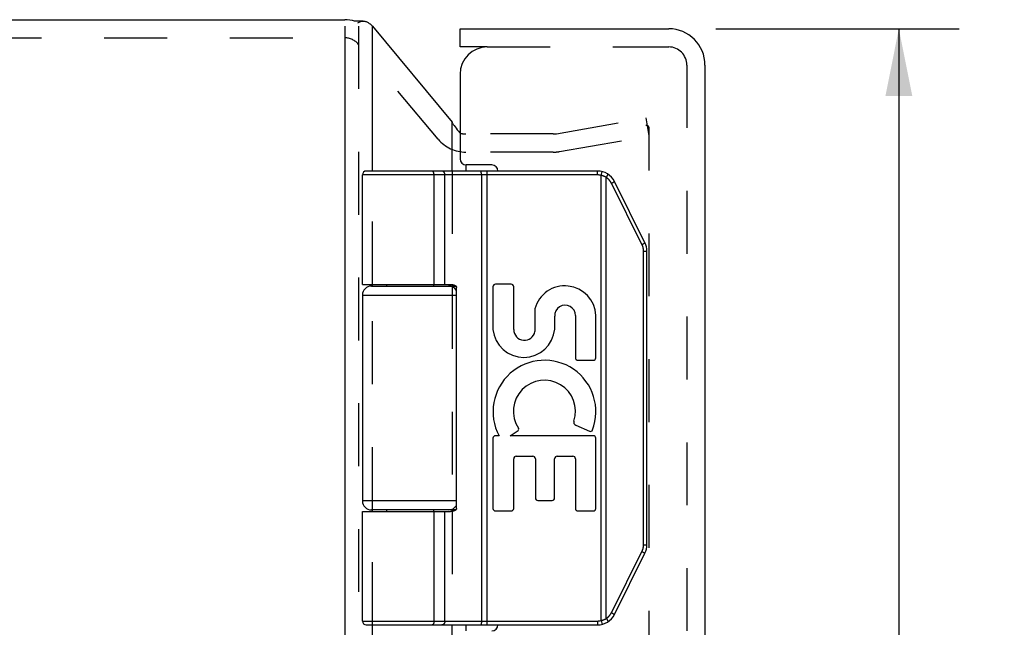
# Model space of a CAD drawing. Header units: inches. Extents: x 0 to 37.8, y 0 to 24.4.
# Tile 6 of 8: x 3.3 to 6.5, y 15.5 to 17.5. Entities that reach past the tile are written whole.
import ezdxf

# ---------------------------------------------------------------- set-up
doc = ezdxf.new("R2010")
doc.units = ezdxf.units.IN
doc.header["$LTSCALE"] = 2.077778
doc.header["$MEASUREMENT"] = 0
doc.linetypes.add('HIDDEN', pattern=[0.2, 0.1, -0.1])
doc.layers.get('0').update_dxf_attribs({"linetype": 'CONTINUOUS'})
for name, color, linetype in [('DEFAULT_2', 8, 'HIDDEN'), ('DIMENSIONS', 7, 'CONTINUOUS'), ('DOOR_ASSEMBLY', 7, 'CONTINUOUS')]:
    doc.layers.add(name, color=color, linetype=linetype)
doc.styles.get("Standard").update_dxf_attribs({"font": 'arial.ttf'})
doc.dimstyles.new('DIMSTYLE_1', dxfattribs={"dimtxt": 0.166667, "dimasz": 0.222222, "dimexe": 0.09, "dimexo": 0.07, "dimgap": 0.0375, "dimtad": 0, "dimtih": 1, "dimtoh": 1, "dimzin": 4, "dimdsep": 46, "dimtxsty": 'Standard', "dimblk": '_FILLED', "dimblk1": '_FILLED', "dimblk2": '_FILLED', "dimcen": 0.09, "dimazin": 1, "dimtfac": 1, "dimtdec": 3, "dimtofl": 0, "dimtmove": 0, "dimatfit": 3, "dimldrblk": '_FILLED', "dimfxl": 0, "dimtolj": 1, "dimtzin": 4, "dimarcsym": 0})

# ---------------------------------------------------------------- blocks, each defined once
blk = doc.blocks.new('_FILLED')
at = {"color": 0, "linetype": 'ByBlock'}
blk.add_solid([(0, 0), (-1, 0.2), (-1, -0.2)], dxfattribs=at)
blk = doc.blocks.new('*D15')
at = {"layer": 'DIMENSIONS', "color": 2, "linetype": 'Continuous'}
for p, q in [((5.5583, 17.5036), (6.3638, 17.5036)), ((6.1638, 17.5036), (6.1638, 12.8334)), ((6.1638, 7.5636), (6.1638, 12.2501)), ((5.5583, 7.5636), (6.3638, 7.5636))]:
    blk.add_line(p, q, dxfattribs=at)
at = {"layer": 'DIMENSIONS', "color": 2, "linetype": 'Continuous', "xscale": 0.2222222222, "yscale": 0.2222222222, "zscale": 0.2222222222}
for p, rotation in [((6.1638, 17.5036), 90), ((6.1638, 7.5636), 270)]:
    blk.add_blockref('_FILLED', p, dxfattribs=dict(at, rotation=rotation))
at = {"layer": 'DIMENSIONS', "color": 2, "linetype": 'Continuous', "insert": (6.1638, 12.7501), "char_height": 0.16667, "width": 0.697646, "attachment_point": 2, "line_spacing_factor": 0.9}
blk.add_mtext('9.94\\PDOOR', dxfattribs=at)

msp = doc.modelspace()

# ---------------------------------------------------------------- linework, layer by layer
at = {"color": 3, "linetype": 'Continuous'}
for p, q in [((1.4582, 17.5336), (4.3312, 17.5336)), ((4.3312, 17.5126), (4.3312, 7.6029)), ((4.4232, 17.0336), (4.4232, 17.5127)), ((4.4232, 17.5127), (4.6861, 17.1948)), ((4.6861, 17.0336), (4.6861, 17.1948)), ((4.7321, 17.0536), (4.7321, 17.0336)), ((4.4232, 16.6536), (4.4232, 16.6586)), ((4.6861, 16.6536), (4.6861, 16.6584)), ((4.4232, 15.9086), (4.4232, 15.9136)), ((4.6861, 15.9089), (4.6861, 15.9136)), ((4.4232, 9.5336), (4.4232, 15.5336)), ((4.6861, 9.5336), (4.6861, 15.5336)), ((4.7321, 15.5336), (4.7321, 15.5136))]:
    msp.add_line(p, q, dxfattribs=at)
at = {"color": 7, "linetype": 'Continuous'}
msp.add_line((4.3925, 17.5288), (4.3619, 17.5288), dxfattribs=at)
at = {"color": 3, "linetype": 'Continuous'}
for points in [[(4.3744, 17.5237), (4.3766, 17.5249), (4.3789, 17.526), (4.3814, 17.5269), (4.384, 17.5277), (4.3866, 17.5283), (4.3894, 17.5286), (4.3921, 17.5288), (4.3925, 17.5288)], [(4.3925, 17.5288), (4.3948, 17.5287), (4.3974, 17.5284), (4.4, 17.5279), (4.4023, 17.5272), (4.4045, 17.5263), (4.4066, 17.5253), (4.4084, 17.5241)], [(4.4232, 17.5127), (4.4209, 17.5146), (4.4185, 17.5165), (4.4161, 17.5184), (4.4136, 17.5203), (4.411, 17.5222), (4.4084, 17.5241)], [(4.6861, 17.1948), (4.6871, 17.1931), (4.6882, 17.1914), (4.6893, 17.1897), (4.6904, 17.188), (4.6915, 17.1862), (4.6927, 17.1845)], [(4.6927, 17.1845), (4.696, 17.1797), (4.6996, 17.1749), (4.7032, 17.1701), (4.7071, 17.1654), (4.7111, 17.1606), (4.7127, 17.1586)]]:
    msp.add_lwpolyline(points, dxfattribs=at)
for centre, radius, start, end in [((4.3312, 17.4136), 0.12, 73.6984, 90), ((4.7321, 17.216), 0.06, 250.446, 251.1888)]:
    msp.add_arc(centre, radius, start, end, dxfattribs=at)
at = {"layer": 'DEFAULT_2', "color": 8, "linetype": 'HIDDEN'}
for p, q in [((4.3772, 17.5127), (4.3772, 7.6545)), ((1.4582, 17.4736), (4.3312, 17.4736)), ((4.6402, 17.1388), (4.3772, 17.4522)), ((5.0313, 17.1569), (5.3281, 17.2092)), ((5.3385, 17.1501), (5.3281, 17.2092)), ((5.3289, 17.1844), (5.3287, 17.1844)), ((5.3385, 7.8929), (5.3385, 17.1744)), ((5.0209, 17.156), (4.7321, 17.156)), ((5.0417, 17.0978), (5.3385, 17.1501)), ((5.0209, 17.096), (4.7321, 17.096)), ((4.4232, 16.6586), (4.4232, 17.0336)), ((4.6861, 17.0336), (4.6861, 16.6584)), ((4.4232, 15.9136), (4.4232, 16.6536)), ((4.6861, 16.6536), (4.6861, 15.9136)), ((4.4232, 15.5336), (4.4232, 15.9086)), ((4.6861, 15.9089), (4.6861, 15.5336))]:
    msp.add_line(p, q, dxfattribs=at)
for points in [[(5.3287, 17.1844), (5.3279, 17.1843), (5.327, 17.1842)], [(5.3334, 17.1831), (5.3326, 17.1835), (5.3317, 17.1839), (5.3308, 17.1841), (5.3298, 17.1843), (5.3289, 17.1844)], [(5.3385, 17.1744), (5.3385, 17.1753), (5.3383, 17.1763), (5.3381, 17.1772), (5.3378, 17.1781), (5.3374, 17.179), (5.3369, 17.1799), (5.3363, 17.1806), (5.3357, 17.1814), (5.335, 17.182), (5.3343, 17.1826), (5.3334, 17.1831)]]:
    msp.add_lwpolyline(points, dxfattribs=at)
for centre, radius, start, end in [((4.3312, 17.4136), 0.06, 40, 90), ((4.7321, 17.216), 0.12, 220, 270), ((4.7321, 17.216), 0.06, 254.7667, 270), ((5.0209, 17.216), 0.06, 270, 280), ((5.0209, 17.216), 0.12, 270, 280)]:
    msp.add_arc(centre, radius, start, end, dxfattribs=at)
at = {"layer": 'DOOR_ASSEMBLY', "color": 7, "linetype": 'Continuous'}
for p, q in [((4.7127, 17.4436), (4.7127, 17.5036)), ((4.8027, 17.4436), (4.7127, 17.4436)), ((5.1671, 17.0336), (4.4027, 17.0336)), ((4.6202, 17.0336), (4.6201, 17.0336)), ((4.6203, 17.0336), (4.6202, 17.0336)), ((4.6204, 17.0336), (4.6203, 17.0336)), ((4.8025, 15.5336), (4.8025, 17.0336)), ((5.1671, 17.0206), (5.1671, 17.0336)), ((5.179, 17.0192), (5.1822, 17.0318)), ((4.3897, 16.6586), (4.3897, 17.0206)), ((5.1671, 17.0206), (4.3897, 17.0206)), ((4.6266, 16.6586), (4.6266, 17.0208)), ((4.6266, 16.6586), (4.6266, 17.0208)), ((4.6626, 16.6586), (4.6626, 17.0206)), ((4.7829, 17.0287), (4.7828, 17.029)), ((4.783, 17.0278), (4.7829, 17.0282)), ((4.783, 17.0274), (4.783, 17.0278)), ((4.783, 17.0271), (4.783, 17.0274)), ((4.7831, 17.0267), (4.783, 17.0271)), ((4.7831, 17.0263), (4.7831, 17.0267)), ((4.7831, 17.0259), (4.7831, 17.0263)), ((4.7831, 17.0255), (4.7831, 17.0259)), ((4.7832, 17.0251), (4.7831, 17.0255)), ((4.7832, 17.0247), (4.7832, 17.0251)), ((4.7832, 17.0243), (4.7832, 17.0247)), ((4.7832, 17.0239), (4.7832, 17.0243)), ((4.7832, 17.0234), (4.7832, 17.0239)), ((4.7833, 17.023), (4.7832, 17.0234)), ((4.7833, 17.0226), (4.7833, 17.023)), ((4.7833, 17.0221), (4.7833, 17.0226)), ((4.7833, 17.0217), (4.7833, 17.0221)), ((4.7833, 17.0213), (4.7833, 17.0217)), ((4.7833, 17.0208), (4.7833, 17.0213)), ((4.7833, 17.0208), (4.7833, 15.5464)), ((5.179, 15.5481), (5.179, 17.0192)), ((5.1963, 17.0123), (5.1967, 17.0129)), ((5.1963, 15.5549), (5.1963, 17.0123)), ((5.1967, 17.0129), (5.197, 17.0134)), ((5.197, 17.0134), (5.1974, 17.0139)), ((5.1974, 17.0139), (5.1977, 17.0145)), ((5.1977, 17.0145), (5.198, 17.015)), ((5.198, 17.015), (5.1984, 17.0155)), ((5.1984, 17.0155), (5.1986, 17.0159)), ((5.1986, 17.0159), (5.1988, 17.0162)), ((5.1988, 17.0162), (5.199, 17.0165)), ((5.199, 17.0165), (5.1991, 17.0169)), ((5.1991, 17.0169), (5.1993, 17.0172)), ((5.1993, 17.0172), (5.1995, 17.0175)), ((5.1995, 17.0175), (5.1997, 17.0178)), ((5.1999, 17.0183), (5.2001, 17.0186)), ((5.2001, 17.0186), (5.2003, 17.0189)), ((5.2003, 17.0189), (5.2004, 17.0192)), ((5.2004, 17.0192), (5.2006, 17.0194)), ((5.2006, 17.0194), (5.2007, 17.0197)), ((5.2007, 17.0197), (5.2008, 17.02)), ((5.2216, 16.9979), (5.2217, 16.998)), ((5.3241, 16.7968), (5.223, 16.9991)), ((5.2132, 16.9933), (5.2138, 16.9936)), ((5.3143, 16.791), (5.2132, 16.9933)), ((5.2138, 16.9936), (5.2145, 16.994)), ((5.2145, 16.994), (5.2153, 16.9943)), ((5.2153, 16.9943), (5.216, 16.9947)), ((5.216, 16.9947), (5.2167, 16.9951)), ((5.2167, 16.9951), (5.2174, 16.9955)), ((5.2174, 16.9955), (5.218, 16.9958)), ((5.218, 16.9958), (5.2185, 16.9961)), ((5.2185, 16.9961), (5.219, 16.9964)), ((5.219, 16.9964), (5.2194, 16.9966)), ((5.2194, 16.9966), (5.2198, 16.9968)), ((5.2198, 16.9968), (5.2202, 16.9971)), ((5.2202, 16.9971), (5.2205, 16.9972)), ((5.2205, 16.9972), (5.2207, 16.9974)), ((5.2207, 16.9974), (5.2209, 16.9975)), ((5.2209, 16.9975), (5.2211, 16.9976)), ((5.2211, 16.9976), (5.2214, 16.9978)), ((5.2214, 16.9978), (5.2216, 16.9979)), ((5.3143, 16.791), (5.3153, 16.7915)), ((5.3153, 16.7915), (5.316, 16.7919)), ((5.316, 16.7919), (5.3168, 16.7923)), ((5.3168, 16.7923), (5.3175, 16.7927)), ((5.3175, 16.7927), (5.3182, 16.793)), ((5.3182, 16.793), (5.3188, 16.7934)), ((5.3188, 16.7934), (5.3192, 16.7936)), ((5.3192, 16.7936), (5.3196, 16.7938)), ((5.3196, 16.7938), (5.3201, 16.7941)), ((5.3201, 16.7941), (5.3205, 16.7943)), ((5.3205, 16.7943), (5.3209, 16.7946)), ((5.3209, 16.7946), (5.3213, 16.7948)), ((5.3213, 16.7948), (5.3216, 16.795)), ((5.3216, 16.795), (5.3218, 16.7951)), ((5.3218, 16.7951), (5.3221, 16.7952)), ((5.3221, 16.7952), (5.3223, 16.7954)), ((5.3223, 16.7954), (5.3225, 16.7955)), ((5.3225, 16.7955), (5.3227, 16.7956)), ((5.3227, 16.7956), (5.3229, 16.7957)), ((5.3195, 15.7984), (5.3195, 16.7689)), ((5.3195, 16.7689), (5.3307, 16.7689)), ((5.3307, 15.7984), (5.3307, 16.7689)), ((4.4197, 16.6536), (4.6985, 16.6536)), ((4.4692, 16.6586), (4.4692, 16.6536)), ((4.6252, 16.6586), (4.6252, 16.6536)), ((4.7007, 15.9186), (4.7007, 16.6486)), ((4.8215, 16.6512), (4.8215, 16.5101)), ((4.8818, 16.6596), (4.8299, 16.6596)), ((4.8902, 16.5096), (4.8902, 16.6512)), ((4.3897, 16.6236), (4.3897, 15.9436)), ((4.3897, 16.6236), (4.7007, 16.6236)), ((4.9602, 16.5779), (4.9602, 16.5031)), ((5.0256, 16.5112), (5.0258, 16.5539)), ((5.0943, 16.5563), (5.0943, 16.4166)), ((5.1617, 16.4166), (5.1617, 16.5563)), ((5.1027, 16.4082), (5.1533, 16.4082)), ((5.0954, 16.1934), (5.1407, 16.1738)), ((4.8416, 16.1587), (4.8299, 16.1587)), ((4.8789, 16.1587), (4.9044, 16.1766)), ((5.1533, 16.1587), (4.8789, 16.1587)), ((4.8215, 16.1503), (4.8215, 15.9188)), ((5.1617, 15.9188), (5.1617, 16.1503)), ((4.8986, 16.0913), (4.9533, 16.0913)), ((5.0338, 16.0913), (5.0859, 16.0913)), ((4.8902, 15.9188), (4.8902, 16.0829)), ((4.9617, 16.0829), (4.9617, 15.9533)), ((5.0254, 15.9533), (5.0254, 16.0829)), ((5.0943, 16.0829), (5.0943, 15.9188)), ((4.7007, 15.9436), (4.3897, 15.9436)), ((4.9701, 15.9449), (5.017, 15.9449)), ((4.3897, 15.5466), (4.3897, 15.9086)), ((4.3897, 15.9086), (4.6808, 15.9086)), ((4.6985, 15.9136), (4.4197, 15.9136)), ((4.4692, 15.9136), (4.4692, 15.9086)), ((4.6252, 15.9136), (4.6252, 15.9086)), ((4.6266, 15.5466), (4.6266, 15.9086)), ((4.6266, 15.5466), (4.6266, 15.9086)), ((4.6626, 15.5466), (4.6626, 15.9086)), ((4.8299, 15.9104), (4.8818, 15.9104)), ((5.1027, 15.9104), (5.1533, 15.9104)), ((5.3195, 15.7984), (5.3307, 15.7984)), ((5.2132, 15.574), (5.3143, 15.7762)), ((5.223, 15.5682), (5.3241, 15.7704)), ((5.3143, 15.7762), (5.3153, 15.7758)), ((5.3153, 15.7758), (5.316, 15.7754)), ((5.316, 15.7754), (5.3168, 15.775)), ((5.3168, 15.775), (5.3175, 15.7746)), ((5.3175, 15.7746), (5.3182, 15.7742)), ((5.3182, 15.7742), (5.3188, 15.7739)), ((5.3188, 15.7739), (5.3193, 15.7736)), ((5.3193, 15.7736), (5.3198, 15.7733)), ((5.3198, 15.7733), (5.3202, 15.7731)), ((5.3202, 15.7731), (5.3207, 15.7728)), ((5.3207, 15.7728), (5.3211, 15.7726)), ((5.3211, 15.7726), (5.3213, 15.7724)), ((5.3213, 15.7724), (5.3216, 15.7723)), ((5.3216, 15.7723), (5.3218, 15.7721)), ((5.3218, 15.7721), (5.3221, 15.772)), ((5.3221, 15.772), (5.3223, 15.7719)), ((5.3223, 15.7719), (5.3225, 15.7717)), ((5.3225, 15.7717), (5.3227, 15.7716)), ((5.2132, 15.574), (5.2141, 15.5735)), ((5.2141, 15.5735), (5.2149, 15.5731)), ((5.2149, 15.5731), (5.2156, 15.5727)), ((5.2156, 15.5727), (5.2164, 15.5723)), ((5.2164, 15.5723), (5.217, 15.572)), ((5.217, 15.572), (5.2177, 15.5716)), ((5.2177, 15.5716), (5.2182, 15.5713)), ((5.2182, 15.5713), (5.2187, 15.5711)), ((5.2187, 15.5711), (5.2191, 15.5708)), ((5.2191, 15.5708), (5.2195, 15.5706)), ((5.2195, 15.5706), (5.22, 15.5703)), ((5.22, 15.5703), (5.2202, 15.5702)), ((5.2202, 15.5702), (5.2205, 15.57)), ((5.2205, 15.57), (5.2207, 15.5699)), ((5.2207, 15.5699), (5.2209, 15.5698)), ((5.2209, 15.5698), (5.2211, 15.5696)), ((5.2211, 15.5696), (5.2214, 15.5695)), ((5.2214, 15.5695), (5.2216, 15.5694)), ((4.3897, 15.5466), (5.1671, 15.5466)), ((4.4027, 15.5336), (5.1671, 15.5336)), ((4.6202, 15.5336), (4.6201, 15.5336)), ((4.6203, 15.5336), (4.6202, 15.5336)), ((4.6204, 15.5336), (4.6203, 15.5336)), ((4.6205, 15.5337), (4.6204, 15.5336)), ((4.783, 15.5396), (4.7829, 15.5393)), ((4.7829, 15.5393), (4.7829, 15.5389)), ((4.7829, 15.5389), (4.7829, 15.5386)), ((4.7831, 15.5408), (4.783, 15.5404)), ((4.783, 15.5404), (4.783, 15.54)), ((4.783, 15.54), (4.783, 15.5396)), ((4.7832, 15.542), (4.7831, 15.5416)), ((4.7831, 15.5416), (4.7831, 15.5412)), ((4.7831, 15.5412), (4.7831, 15.5408)), ((4.7833, 15.5443), (4.7832, 15.5438)), ((4.7832, 15.5438), (4.7832, 15.5434)), ((4.7832, 15.5434), (4.7832, 15.543)), ((4.7832, 15.5424), (4.7832, 15.542)), ((4.7833, 15.5464), (4.7833, 15.546)), ((4.7833, 15.546), (4.7833, 15.5455)), ((4.7833, 15.5455), (4.7833, 15.5451)), ((4.7833, 15.5451), (4.7833, 15.5447)), ((4.7833, 15.5447), (4.7833, 15.5443)), ((5.1671, 15.5466), (5.1671, 15.5336)), ((5.179, 15.5481), (5.1822, 15.5355)), ((5.1963, 15.5549), (5.1967, 15.5544)), ((5.1967, 15.5544), (5.197, 15.5539)), ((5.197, 15.5539), (5.1974, 15.5533)), ((5.1974, 15.5533), (5.1977, 15.5528)), ((5.1977, 15.5528), (5.198, 15.5523)), ((5.198, 15.5523), (5.1984, 15.5517)), ((5.1984, 15.5517), (5.1986, 15.5514)), ((5.1986, 15.5514), (5.1988, 15.5511)), ((5.1988, 15.5511), (5.199, 15.5507)), ((5.199, 15.5507), (5.1991, 15.5504)), ((5.1991, 15.5504), (5.1993, 15.5501)), ((5.1993, 15.5501), (5.1995, 15.5497)), ((5.1995, 15.5497), (5.1997, 15.5494)), ((5.1999, 15.549), (5.2001, 15.5487)), ((5.2001, 15.5487), (5.2003, 15.5484)), ((5.2003, 15.5484), (5.2004, 15.5481)), ((5.2004, 15.5481), (5.2006, 15.5478)), ((5.2006, 15.5478), (5.2007, 15.5476))]:
    msp.add_line(p, q, dxfattribs=at)
at = {"layer": 'DOOR_ASSEMBLY', "color": 3, "linetype": 'Continuous'}
for p, q in [((4.7127, 17.5036), (5.4027, 17.5036)), ((5.5227, 17.3836), (5.5227, 7.6836)), ((4.7127, 17.3536), (4.7127, 17.0736)), ((4.8177, 17.0536), (4.7327, 17.0536))]:
    msp.add_line(p, q, dxfattribs=at)
at = {"layer": 'DOOR_ASSEMBLY', "color": 8, "linetype": 'HIDDEN'}
for p, q in [((4.8027, 17.4436), (5.4027, 17.4436)), ((5.4627, 17.3836), (5.4627, 7.6836))]:
    msp.add_line(p, q, dxfattribs=at)
at = {"layer": 'DOOR_ASSEMBLY', "color": 7, "linetype": 'Continuous'}
for points in [[(4.6266, 17.0208), (4.6266, 17.0211), (4.6266, 17.0213), (4.6266, 17.0215), (4.6266, 17.0217), (4.6266, 17.0219), (4.6266, 17.0221), (4.6266, 17.0224), (4.6266, 17.0226), (4.6266, 17.0228), (4.6265, 17.023), (4.6265, 17.0232), (4.6265, 17.0234), (4.6265, 17.0236), (4.6264, 17.0239), (4.6264, 17.0241), (4.6264, 17.0243), (4.6264, 17.0245), (4.6263, 17.0247), (4.6263, 17.0249), (4.6262, 17.0251), (4.6262, 17.0253), (4.6262, 17.0255), (4.6261, 17.0257), (4.6261, 17.0259), (4.626, 17.0261), (4.626, 17.0263), (4.6259, 17.0265), (4.6259, 17.0267), (4.6258, 17.0269), (4.6258, 17.0271), (4.6257, 17.0273), (4.6257, 17.0274), (4.6256, 17.0276), (4.6256, 17.0278), (4.6255, 17.028), (4.6254, 17.0282), (4.6254, 17.0283), (4.6253, 17.0285), (4.6252, 17.0287), (4.6252, 17.0289), (4.6251, 17.029), (4.625, 17.0292), (4.625, 17.0293), (4.6249, 17.0295), (4.6248, 17.0297), (4.6247, 17.0298), (4.6246, 17.03), (4.6246, 17.0301), (4.6245, 17.0303), (4.6244, 17.0304), (4.6243, 17.0306), (4.6242, 17.0307), (4.6242, 17.0308), (4.6241, 17.031), (4.624, 17.0311), (4.6239, 17.0312), (4.6238, 17.0313), (4.6237, 17.0315), (4.6236, 17.0316), (4.6235, 17.0317), (4.6234, 17.0318), (4.6233, 17.0319), (4.6232, 17.032), (4.6231, 17.0321), (4.623, 17.0322), (4.623, 17.0323), (4.6229, 17.0324), (4.6228, 17.0325), (4.6227, 17.0326), (4.6226, 17.0327), (4.6224, 17.0328), (4.6223, 17.0328), (4.6222, 17.0329), (4.6221, 17.033), (4.622, 17.033), (4.6219, 17.0331), (4.6218, 17.0332), (4.6217, 17.0332), (4.6216, 17.0333), (4.6215, 17.0333), (4.6214, 17.0334), (4.6213, 17.0334), (4.6212, 17.0334), (4.6211, 17.0335), (4.621, 17.0335), (4.6209, 17.0335), (4.6208, 17.0336), (4.6206, 17.0336), (4.6205, 17.0336), (4.6204, 17.0336)], [(4.6266, 17.0208), (4.6266, 17.0211), (4.6266, 17.0213), (4.6266, 17.0215), (4.6266, 17.0217), (4.6266, 17.0219), (4.6266, 17.0221), (4.6266, 17.0224), (4.6265, 17.0226), (4.6265, 17.0228), (4.6265, 17.023), (4.6265, 17.0232), (4.6265, 17.0234), (4.6264, 17.0236), (4.6264, 17.0239), (4.6264, 17.0241), (4.6264, 17.0243), (4.6263, 17.0245), (4.6263, 17.0247), (4.6263, 17.0249), (4.6262, 17.0251), (4.6262, 17.0253), (4.6261, 17.0255), (4.6261, 17.0257), (4.6261, 17.0259), (4.626, 17.0261), (4.626, 17.0263), (4.6259, 17.0265), (4.6259, 17.0267), (4.6258, 17.0269), (4.6258, 17.0271), (4.6257, 17.0273), (4.6256, 17.0274), (4.6256, 17.0276), (4.6255, 17.0278), (4.6255, 17.028), (4.6254, 17.0282), (4.6253, 17.0283), (4.6253, 17.0285), (4.6252, 17.0287), (4.6251, 17.0289), (4.6251, 17.029), (4.625, 17.0292), (4.6249, 17.0293), (4.6248, 17.0295), (4.6248, 17.0297), (4.6247, 17.0298), (4.6246, 17.03), (4.6245, 17.0301), (4.6245, 17.0303), (4.6244, 17.0304), (4.6243, 17.0306), (4.6242, 17.0307), (4.6241, 17.0308), (4.624, 17.031), (4.6239, 17.0311), (4.6239, 17.0312), (4.6238, 17.0313), (4.6237, 17.0315), (4.6236, 17.0316), (4.6235, 17.0317), (4.6234, 17.0318), (4.6233, 17.0319), (4.6232, 17.032), (4.6231, 17.0321), (4.623, 17.0322), (4.6229, 17.0323), (4.6228, 17.0324), (4.6227, 17.0325), (4.6226, 17.0326), (4.6225, 17.0327), (4.6224, 17.0328), (4.6223, 17.0328), (4.6222, 17.0329), (4.6221, 17.033), (4.622, 17.033), (4.6219, 17.0331), (4.6218, 17.0332), (4.6217, 17.0332), (4.6216, 17.0333), (4.6215, 17.0333), (4.6214, 17.0334), (4.6213, 17.0334), (4.6212, 17.0334), (4.621, 17.0335), (4.6209, 17.0335), (4.6208, 17.0335), (4.6207, 17.0336), (4.6206, 17.0336), (4.6205, 17.0336)], [(4.6626, 17.0206), (4.6626, 17.0208), (4.6626, 17.0211), (4.6626, 17.0213), (4.6626, 17.0215), (4.6626, 17.0217), (4.6626, 17.0219), (4.6625, 17.0221), (4.6625, 17.0224), (4.6625, 17.0226), (4.6625, 17.0228), (4.6624, 17.023), (4.6624, 17.0232), (4.6624, 17.0234), (4.6623, 17.0236), (4.6623, 17.0239), (4.6623, 17.0241), (4.6622, 17.0243), (4.6622, 17.0245), (4.6621, 17.0247), (4.6621, 17.0249), (4.662, 17.0251), (4.662, 17.0253), (4.6619, 17.0255), (4.6618, 17.0257), (4.6618, 17.0259), (4.6617, 17.0261), (4.6616, 17.0263), (4.6616, 17.0265), (4.6615, 17.0267), (4.6614, 17.0269), (4.6613, 17.0271), (4.6612, 17.0273), (4.6611, 17.0274), (4.6611, 17.0276), (4.661, 17.0278), (4.6609, 17.028), (4.6608, 17.0282), (4.6607, 17.0283), (4.6606, 17.0285), (4.6605, 17.0287), (4.6604, 17.0289), (4.6603, 17.029), (4.6602, 17.0292), (4.6601, 17.0293), (4.66, 17.0295), (4.6598, 17.0297), (4.6597, 17.0298), (4.6596, 17.03), (4.6595, 17.0301), (4.6594, 17.0303), (4.6592, 17.0304), (4.6591, 17.0306), (4.659, 17.0307), (4.6589, 17.0308), (4.6587, 17.031), (4.6586, 17.0311), (4.6585, 17.0312), (4.6583, 17.0313), (4.6582, 17.0315), (4.6581, 17.0316), (4.6579, 17.0317), (4.6578, 17.0318), (4.6576, 17.0319), (4.6575, 17.032), (4.6574, 17.0321), (4.6572, 17.0322), (4.6571, 17.0323), (4.6569, 17.0324), (4.6568, 17.0325), (4.6566, 17.0326), (4.6565, 17.0327), (4.6563, 17.0328), (4.6561, 17.0328), (4.656, 17.0329), (4.6558, 17.033), (4.6557, 17.033), (4.6555, 17.0331), (4.6554, 17.0332), (4.6552, 17.0332), (4.655, 17.0333), (4.6549, 17.0333), (4.6547, 17.0334), (4.6546, 17.0334), (4.6544, 17.0334), (4.6542, 17.0335), (4.6541, 17.0335), (4.6539, 17.0335), (4.6538, 17.0336), (4.6536, 17.0336), (4.6534, 17.0336), (4.6533, 17.0336), (4.6531, 17.0336), (4.6529, 17.0336), (4.6528, 17.0336)], [(4.7828, 17.029), (4.7828, 17.0292), (4.7828, 17.0293), (4.7827, 17.0295), (4.7827, 17.0297), (4.7827, 17.0298), (4.7827, 17.03), (4.7827, 17.0301), (4.7826, 17.0303), (4.7826, 17.0304), (4.7826, 17.0306), (4.7826, 17.0307), (4.7825, 17.0308), (4.7825, 17.031), (4.7825, 17.0311), (4.7824, 17.0312), (4.7824, 17.0313), (4.7824, 17.0315), (4.7824, 17.0316), (4.7823, 17.0317), (4.7823, 17.0318), (4.7823, 17.0319), (4.7822, 17.032), (4.7822, 17.0321), (4.7822, 17.0322), (4.7822, 17.0323), (4.7821, 17.0324), (4.7821, 17.0325), (4.7821, 17.0326), (4.782, 17.0327), (4.782, 17.0328), (4.782, 17.0328), (4.7819, 17.0329), (4.7819, 17.033), (4.7819, 17.033), (4.7818, 17.0331), (4.7818, 17.0332), (4.7818, 17.0332), (4.7818, 17.0333), (4.7817, 17.0333), (4.7817, 17.0334), (4.7817, 17.0334), (4.7816, 17.0334), (4.7816, 17.0335), (4.7816, 17.0335), (4.7815, 17.0335), (4.7815, 17.0336), (4.7815, 17.0336), (4.7814, 17.0336), (4.7814, 17.0336), (4.7814, 17.0336), (4.7813, 17.0336), (4.7813, 17.0336)], [(4.7829, 17.0282), (4.7829, 17.0283), (4.7829, 17.0287)], [(5.1963, 17.0123), (5.1958, 17.0126), (5.1953, 17.0129), (5.1948, 17.0132), (5.1943, 17.0135), (5.1938, 17.0138), (5.1933, 17.014), (5.1928, 17.0143), (5.1922, 17.0146), (5.1917, 17.0148), (5.1912, 17.0151), (5.1907, 17.0153), (5.1901, 17.0155), (5.1896, 17.0158), (5.189, 17.016), (5.1885, 17.0162), (5.188, 17.0164), (5.1874, 17.0167), (5.1869, 17.0169), (5.1863, 17.0171), (5.1858, 17.0173), (5.1852, 17.0174), (5.1847, 17.0176), (5.1841, 17.0178), (5.1835, 17.018), (5.183, 17.0181), (5.1824, 17.0183), (5.1819, 17.0185), (5.1813, 17.0186), (5.1807, 17.0188), (5.1802, 17.0189), (5.1796, 17.019), (5.179, 17.0192)], [(5.2132, 16.9933), (5.2129, 16.9937), (5.2127, 16.9942), (5.2124, 16.9947), (5.2122, 16.9952), (5.2119, 16.9956), (5.2117, 16.9961), (5.2114, 16.9965), (5.2111, 16.997), (5.2108, 16.9975), (5.2105, 16.9979), (5.2102, 16.9984), (5.2099, 16.9988), (5.2096, 16.9992), (5.2093, 16.9997), (5.209, 17.0001), (5.2087, 17.0006), (5.2084, 17.001), (5.2081, 17.0014), (5.2077, 17.0018), (5.2074, 17.0022), (5.2071, 17.0027), (5.2067, 17.0031), (5.2064, 17.0035), (5.206, 17.0039), (5.2057, 17.0043), (5.2053, 17.0047), (5.2049, 17.0051), (5.2046, 17.0055), (5.2042, 17.0058), (5.2038, 17.0062), (5.2034, 17.0066), (5.203, 17.007), (5.2027, 17.0073), (5.2023, 17.0077), (5.2019, 17.0081), (5.2015, 17.0084), (5.2011, 17.0088), (5.2006, 17.0091), (5.2002, 17.0095), (5.1998, 17.0098), (5.1994, 17.0101), (5.199, 17.0105), (5.1985, 17.0108), (5.1981, 17.0111), (5.1977, 17.0114), (5.1972, 17.0117), (5.1968, 17.012), (5.1963, 17.0123)], [(5.1997, 17.0178), (5.1998, 17.018), (5.1999, 17.0183)], [(5.2008, 17.02), (5.2009, 17.0201), (5.2009, 17.0202), (5.201, 17.0203), (5.2011, 17.0205), (5.2011, 17.0206), (5.2012, 17.0207), (5.2012, 17.0208), (5.2013, 17.0209), (5.2013, 17.021), (5.2014, 17.0211), (5.2014, 17.0212), (5.2014, 17.0213), (5.2015, 17.0214), (5.2015, 17.0215), (5.2016, 17.0216), (5.2016, 17.0217), (5.2016, 17.0218), (5.2016, 17.0219), (5.2017, 17.022), (5.2017, 17.0221), (5.2017, 17.0221), (5.2017, 17.0222), (5.2018, 17.0223), (5.2018, 17.0224), (5.2018, 17.0224), (5.2018, 17.0225), (5.2018, 17.0225), (5.2018, 17.0226), (5.2018, 17.0227), (5.2019, 17.0227), (5.2019, 17.0228), (5.2019, 17.0228), (5.2019, 17.0229), (5.2019, 17.0229), (5.2019, 17.0229), (5.2019, 17.023), (5.2018, 17.023), (5.2018, 17.023), (5.2018, 17.0231), (5.2018, 17.0231), (5.2018, 17.0231), (5.2018, 17.0231), (5.2018, 17.0231)], [(5.2217, 16.998), (5.2218, 16.9981), (5.2219, 16.9981), (5.222, 16.9982), (5.2221, 16.9982), (5.2221, 16.9983), (5.2222, 16.9983), (5.2223, 16.9984), (5.2224, 16.9984), (5.2224, 16.9985), (5.2225, 16.9985), (5.2225, 16.9986), (5.2226, 16.9986), (5.2226, 16.9986), (5.2227, 16.9987), (5.2227, 16.9987), (5.2228, 16.9987), (5.2228, 16.9988), (5.2228, 16.9988), (5.2229, 16.9988), (5.2229, 16.9989), (5.2229, 16.9989), (5.223, 16.9989), (5.223, 16.999), (5.223, 16.999), (5.223, 16.999), (5.223, 16.999), (5.223, 16.999), (5.223, 16.999), (5.223, 16.9991), (5.223, 16.9991)], [(5.3195, 16.7689), (5.3195, 16.7694), (5.3195, 16.77), (5.3195, 16.7705), (5.3195, 16.7711), (5.3195, 16.7716), (5.3194, 16.7721), (5.3194, 16.7727), (5.3193, 16.7732), (5.3193, 16.7738), (5.3192, 16.7743), (5.3192, 16.7749), (5.3191, 16.7754), (5.319, 16.7759), (5.3189, 16.7765), (5.3189, 16.777), (5.3188, 16.7776), (5.3187, 16.7781), (5.3186, 16.7786), (5.3185, 16.7792), (5.3183, 16.7797), (5.3182, 16.7802), (5.3181, 16.7808), (5.3179, 16.7813), (5.3178, 16.7818), (5.3177, 16.7824), (5.3175, 16.7829), (5.3174, 16.7834), (5.3172, 16.7839), (5.317, 16.7844), (5.3168, 16.785), (5.3167, 16.7855), (5.3165, 16.786), (5.3163, 16.7865), (5.3161, 16.787), (5.3159, 16.7875), (5.3157, 16.788), (5.3155, 16.7885), (5.3152, 16.789), (5.315, 16.7895), (5.3148, 16.79), (5.3146, 16.7905), (5.3143, 16.791)], [(5.3229, 16.7957), (5.3229, 16.7958), (5.323, 16.7959), (5.3231, 16.7959), (5.3232, 16.796), (5.3233, 16.796), (5.3233, 16.7961), (5.3234, 16.7961), (5.3235, 16.7962), (5.3235, 16.7962), (5.3236, 16.7963), (5.3237, 16.7963), (5.3237, 16.7963), (5.3238, 16.7964), (5.3238, 16.7964), (5.3239, 16.7965), (5.3239, 16.7965), (5.3239, 16.7965), (5.324, 16.7966), (5.324, 16.7966), (5.324, 16.7966), (5.3241, 16.7966), (5.3241, 16.7967), (5.3241, 16.7967), (5.3241, 16.7967), (5.3241, 16.7967), (5.3241, 16.7968), (5.3241, 16.7968), (5.3241, 16.7968), (5.3241, 16.7968), (5.3241, 16.7968)], [(4.3897, 16.6586), (4.6808, 16.6586), (4.6814, 16.6586), (4.6821, 16.6586), (4.6828, 16.6586), (4.6834, 16.6586), (4.6841, 16.6585), (4.6847, 16.6585), (4.6853, 16.6584), (4.6859, 16.6584), (4.6864, 16.6583), (4.6869, 16.6583), (4.6874, 16.6582), (4.6879, 16.6581), (4.6884, 16.6581), (4.6889, 16.658), (4.6893, 16.6579), (4.6897, 16.6578), (4.6901, 16.6577), (4.6905, 16.6576), (4.6909, 16.6575), (4.6913, 16.6574), (4.6916, 16.6573), (4.692, 16.6572), (4.6923, 16.6571), (4.6926, 16.657), (4.693, 16.6569), (4.6933, 16.6568), (4.6935, 16.6567), (4.6938, 16.6566), (4.6941, 16.6565), (4.6944, 16.6564), (4.6946, 16.6562), (4.6949, 16.6561), (4.6951, 16.656), (4.6953, 16.6559), (4.6956, 16.6558), (4.6958, 16.6556), (4.696, 16.6555), (4.6962, 16.6554), (4.6964, 16.6553), (4.6966, 16.6552), (4.6968, 16.655), (4.6969, 16.6549), (4.6971, 16.6548), (4.6973, 16.6547), (4.6974, 16.6545), (4.6976, 16.6544), (4.6977, 16.6543), (4.6979, 16.6542), (4.698, 16.6541), (4.6981, 16.6539), (4.6983, 16.6538), (4.6984, 16.6537), (4.6985, 16.6536), (4.6986, 16.6534), (4.6987, 16.6533), (4.6988, 16.6532), (4.6989, 16.6531), (4.699, 16.653), (4.6991, 16.6528), (4.6992, 16.6527), (4.6993, 16.6526), (4.6994, 16.6525), (4.6995, 16.6524), (4.6996, 16.6523), (4.6996, 16.6521), (4.6997, 16.652), (4.6998, 16.6519), (4.6998, 16.6518), (4.6999, 16.6517), (4.7, 16.6516), (4.7, 16.6515), (4.7001, 16.6513), (4.7001, 16.6512), (4.7002, 16.6511), (4.7002, 16.651), (4.7003, 16.6509), (4.7003, 16.6508), (4.7003, 16.6507), (4.7004, 16.6506), (4.7004, 16.6505), (4.7004, 16.6503), (4.7005, 16.6502), (4.7005, 16.6501), (4.7005, 16.65), (4.7005, 16.6499), (4.7006, 16.6498), (4.7006, 16.6497), (4.7006, 16.6496), (4.7006, 16.6495), (4.7006, 16.6494), (4.7006, 16.6493), (4.7007, 16.6492), (4.7007, 16.6491), (4.7007, 16.6489), (4.7007, 16.6488), (4.7007, 16.6487), (4.7007, 16.6486)], [(4.7007, 15.9186), (4.7007, 15.9185), (4.7007, 15.9184), (4.7007, 15.9183), (4.7007, 15.9182), (4.7007, 15.9181), (4.7006, 15.918), (4.7006, 15.9179), (4.7006, 15.9178), (4.7006, 15.9177), (4.7006, 15.9176), (4.7006, 15.9175), (4.7005, 15.9173), (4.7005, 15.9172), (4.7005, 15.9171), (4.7005, 15.917), (4.7004, 15.9169), (4.7004, 15.9168), (4.7004, 15.9167), (4.7003, 15.9166), (4.7003, 15.9165), (4.7003, 15.9164), (4.7002, 15.9162), (4.7002, 15.9161), (4.7001, 15.916), (4.7001, 15.9159), (4.7, 15.9158), (4.7, 15.9157), (4.6999, 15.9156), (4.6998, 15.9155), (4.6998, 15.9153), (4.6997, 15.9152), (4.6996, 15.9151), (4.6996, 15.915), (4.6995, 15.9149), (4.6994, 15.9148), (4.6993, 15.9146), (4.6992, 15.9145), (4.6991, 15.9144), (4.699, 15.9143), (4.6989, 15.9142), (4.6988, 15.914), (4.6987, 15.9139), (4.6986, 15.9138), (4.6985, 15.9137), (4.6984, 15.9136), (4.6983, 15.9134), (4.6981, 15.9133), (4.698, 15.9132), (4.6979, 15.9131), (4.6977, 15.913), (4.6976, 15.9128), (4.6974, 15.9127), (4.6973, 15.9126), (4.6971, 15.9125), (4.6969, 15.9123), (4.6968, 15.9122), (4.6966, 15.9121), (4.6964, 15.912), (4.6962, 15.9119), (4.696, 15.9117), (4.6958, 15.9116), (4.6956, 15.9115), (4.6953, 15.9114), (4.6951, 15.9112), (4.6949, 15.9111), (4.6946, 15.911), (4.6944, 15.9109), (4.6941, 15.9108), (4.6938, 15.9107), (4.6935, 15.9106), (4.6933, 15.9104), (4.693, 15.9103), (4.6926, 15.9102), (4.6923, 15.9101), (4.692, 15.91), (4.6916, 15.9099), (4.6913, 15.9098), (4.6909, 15.9097), (4.6905, 15.9096), (4.6901, 15.9095), (4.6897, 15.9094), (4.6893, 15.9094), (4.6889, 15.9093), (4.6884, 15.9092), (4.6879, 15.9091), (4.6874, 15.9091), (4.6869, 15.909), (4.6864, 15.9089), (4.6859, 15.9089), (4.6853, 15.9088), (4.6847, 15.9088), (4.6841, 15.9087), (4.6834, 15.9087), (4.6828, 15.9087), (4.6821, 15.9087), (4.6814, 15.9086), (4.6808, 15.9086)], [(5.3143, 15.7762), (5.3146, 15.7767), (5.3148, 15.7772), (5.315, 15.7777), (5.3152, 15.7782), (5.3155, 15.7787), (5.3157, 15.7792), (5.3159, 15.7797), (5.3161, 15.7802), (5.3163, 15.7807), (5.3165, 15.7813), (5.3167, 15.7818), (5.3168, 15.7823), (5.317, 15.7828), (5.3172, 15.7833), (5.3174, 15.7838), (5.3175, 15.7844), (5.3177, 15.7849), (5.3178, 15.7854), (5.3179, 15.786), (5.3181, 15.7865), (5.3182, 15.787), (5.3183, 15.7875), (5.3185, 15.7881), (5.3186, 15.7886), (5.3187, 15.7891), (5.3188, 15.7897), (5.3189, 15.7902), (5.3189, 15.7908), (5.319, 15.7913), (5.3191, 15.7918), (5.3192, 15.7924), (5.3192, 15.7929), (5.3193, 15.7935), (5.3193, 15.794), (5.3194, 15.7946), (5.3194, 15.7951), (5.3195, 15.7957), (5.3195, 15.7962), (5.3195, 15.7967), (5.3195, 15.7973), (5.3195, 15.7978), (5.3195, 15.7984)], [(5.3227, 15.7716), (5.3229, 15.7715), (5.3229, 15.7714), (5.323, 15.7714), (5.3231, 15.7713), (5.3232, 15.7713), (5.3233, 15.7712), (5.3233, 15.7712), (5.3234, 15.7711), (5.3235, 15.7711), (5.3235, 15.771), (5.3236, 15.771), (5.3237, 15.771), (5.3237, 15.7709), (5.3238, 15.7709), (5.3238, 15.7708), (5.3239, 15.7708), (5.3239, 15.7708), (5.3239, 15.7707), (5.324, 15.7707), (5.324, 15.7707), (5.324, 15.7706), (5.3241, 15.7706), (5.3241, 15.7706), (5.3241, 15.7706), (5.3241, 15.7705), (5.3241, 15.7705), (5.3241, 15.7705), (5.3241, 15.7705), (5.3241, 15.7705), (5.3241, 15.7704), (5.3241, 15.7704)], [(5.1963, 15.5549), (5.1968, 15.5552), (5.1972, 15.5555), (5.1977, 15.5558), (5.1981, 15.5562), (5.1985, 15.5565), (5.199, 15.5568), (5.1994, 15.5571), (5.1998, 15.5575), (5.2002, 15.5578), (5.2006, 15.5581), (5.2011, 15.5585), (5.2015, 15.5588), (5.2019, 15.5592), (5.2023, 15.5596), (5.2027, 15.5599), (5.203, 15.5603), (5.2034, 15.5607), (5.2038, 15.561), (5.2042, 15.5614), (5.2046, 15.5618), (5.2049, 15.5622), (5.2053, 15.5626), (5.2057, 15.563), (5.206, 15.5634), (5.2064, 15.5638), (5.2067, 15.5642), (5.2071, 15.5646), (5.2074, 15.565), (5.2077, 15.5654), (5.2081, 15.5658), (5.2084, 15.5663), (5.2087, 15.5667), (5.209, 15.5671), (5.2093, 15.5676), (5.2096, 15.568), (5.2099, 15.5684), (5.2102, 15.5689), (5.2105, 15.5693), (5.2108, 15.5698), (5.2111, 15.5702), (5.2114, 15.5707), (5.2117, 15.5712), (5.2119, 15.5716), (5.2122, 15.5721), (5.2124, 15.5726), (5.2127, 15.573), (5.2129, 15.5735), (5.2132, 15.574)], [(5.2216, 15.5694), (5.2217, 15.5693), (5.2218, 15.5692), (5.2219, 15.5691), (5.222, 15.5691), (5.2221, 15.569), (5.2221, 15.569), (5.2222, 15.5689), (5.2223, 15.5689), (5.2224, 15.5688), (5.2224, 15.5688), (5.2225, 15.5687), (5.2225, 15.5687), (5.2226, 15.5687), (5.2226, 15.5686), (5.2227, 15.5686), (5.2227, 15.5685), (5.2228, 15.5685), (5.2228, 15.5685), (5.2228, 15.5684), (5.2229, 15.5684), (5.2229, 15.5684), (5.2229, 15.5684), (5.223, 15.5683), (5.223, 15.5683), (5.223, 15.5683), (5.223, 15.5683), (5.223, 15.5682), (5.223, 15.5682), (5.223, 15.5682), (5.223, 15.5682), (5.223, 15.5682)], [(4.6266, 15.5466), (4.6266, 15.5464), (4.6266, 15.5462), (4.6266, 15.546), (4.6266, 15.5458), (4.6266, 15.5455), (4.6266, 15.5453), (4.6266, 15.5451), (4.6266, 15.5449), (4.6265, 15.5447), (4.6265, 15.5445), (4.6265, 15.5443), (4.6265, 15.544), (4.6265, 15.5438), (4.6264, 15.5436), (4.6264, 15.5434), (4.6264, 15.5432), (4.6264, 15.543), (4.6263, 15.5428), (4.6263, 15.5426), (4.6263, 15.5424), (4.6262, 15.5422), (4.6262, 15.542), (4.6261, 15.5418), (4.6261, 15.5416), (4.6261, 15.5414), (4.626, 15.5412), (4.626, 15.541), (4.6259, 15.5408), (4.6259, 15.5406), (4.6258, 15.5404), (4.6258, 15.5402), (4.6257, 15.54), (4.6256, 15.5398), (4.6256, 15.5396), (4.6255, 15.5394), (4.6255, 15.5393), (4.6254, 15.5391), (4.6253, 15.5389), (4.6253, 15.5387), (4.6252, 15.5386), (4.6251, 15.5384), (4.6251, 15.5382), (4.625, 15.5381), (4.6249, 15.5379), (4.6248, 15.5377), (4.6248, 15.5376), (4.6247, 15.5374), (4.6246, 15.5373), (4.6245, 15.5371), (4.6245, 15.537), (4.6244, 15.5368), (4.6243, 15.5367), (4.6242, 15.5366), (4.6241, 15.5364), (4.624, 15.5363), (4.6239, 15.5362), (4.6239, 15.536), (4.6238, 15.5359), (4.6237, 15.5358), (4.6236, 15.5357), (4.6235, 15.5356), (4.6234, 15.5354), (4.6233, 15.5353), (4.6232, 15.5352), (4.6231, 15.5351), (4.623, 15.535), (4.6229, 15.5349), (4.6228, 15.5348), (4.6227, 15.5347), (4.6226, 15.5347), (4.6225, 15.5346), (4.6224, 15.5345), (4.6223, 15.5344), (4.6222, 15.5343), (4.6221, 15.5343), (4.622, 15.5342), (4.6219, 15.5341), (4.6218, 15.5341), (4.6217, 15.534), (4.6216, 15.534), (4.6215, 15.5339), (4.6214, 15.5339), (4.6213, 15.5338), (4.6212, 15.5338), (4.621, 15.5338), (4.6209, 15.5337), (4.6208, 15.5337), (4.6207, 15.5337), (4.6206, 15.5337), (4.6205, 15.5337)], [(4.6266, 15.5466), (4.6266, 15.5464), (4.6266, 15.5462), (4.6266, 15.546), (4.6266, 15.5458), (4.6266, 15.5455), (4.6266, 15.5453), (4.6266, 15.5451), (4.6266, 15.5449), (4.6266, 15.5447), (4.6266, 15.5445), (4.6265, 15.5443), (4.6265, 15.544), (4.6265, 15.5438), (4.6265, 15.5436), (4.6264, 15.5434), (4.6264, 15.5432), (4.6264, 15.543), (4.6264, 15.5428), (4.6263, 15.5426), (4.6263, 15.5424), (4.6262, 15.5422), (4.6262, 15.542), (4.6262, 15.5418), (4.6261, 15.5416), (4.6261, 15.5414), (4.626, 15.5412), (4.626, 15.541), (4.6259, 15.5408), (4.6259, 15.5406), (4.6258, 15.5404), (4.6258, 15.5402), (4.6257, 15.54), (4.6257, 15.5398), (4.6256, 15.5396), (4.6256, 15.5394), (4.6255, 15.5393), (4.6254, 15.5391), (4.6254, 15.5389), (4.6253, 15.5387), (4.6252, 15.5386), (4.6252, 15.5384), (4.6251, 15.5382), (4.625, 15.5381), (4.625, 15.5379), (4.6249, 15.5377), (4.6248, 15.5376), (4.6247, 15.5374), (4.6246, 15.5373), (4.6246, 15.5371), (4.6245, 15.537), (4.6244, 15.5368), (4.6243, 15.5367), (4.6242, 15.5366), (4.6242, 15.5364), (4.6241, 15.5363), (4.624, 15.5362), (4.6239, 15.536), (4.6238, 15.5359), (4.6237, 15.5358), (4.6236, 15.5357), (4.6235, 15.5356), (4.6234, 15.5354), (4.6233, 15.5353), (4.6232, 15.5352), (4.6231, 15.5351), (4.623, 15.535), (4.623, 15.5349), (4.6229, 15.5348), (4.6228, 15.5347), (4.6227, 15.5347), (4.6226, 15.5346), (4.6224, 15.5345), (4.6223, 15.5344), (4.6222, 15.5343), (4.6221, 15.5343), (4.622, 15.5342), (4.6219, 15.5341), (4.6218, 15.5341), (4.6217, 15.534), (4.6216, 15.534), (4.6215, 15.5339), (4.6214, 15.5339), (4.6213, 15.5338), (4.6212, 15.5338), (4.6211, 15.5338), (4.621, 15.5337), (4.6209, 15.5337), (4.6208, 15.5337), (4.6206, 15.5337), (4.6205, 15.5337)], [(4.6626, 15.5466), (4.6626, 15.5464), (4.6626, 15.5462), (4.6626, 15.546), (4.6626, 15.5458), (4.6626, 15.5455), (4.6626, 15.5453), (4.6625, 15.5451), (4.6625, 15.5449), (4.6625, 15.5447), (4.6625, 15.5445), (4.6624, 15.5443), (4.6624, 15.544), (4.6624, 15.5438), (4.6623, 15.5436), (4.6623, 15.5434), (4.6623, 15.5432), (4.6622, 15.543), (4.6622, 15.5428), (4.6621, 15.5426), (4.6621, 15.5424), (4.662, 15.5422), (4.662, 15.542), (4.6619, 15.5418), (4.6618, 15.5416), (4.6618, 15.5414), (4.6617, 15.5412), (4.6616, 15.541), (4.6616, 15.5408), (4.6615, 15.5406), (4.6614, 15.5404), (4.6613, 15.5402), (4.6612, 15.54), (4.6611, 15.5398), (4.6611, 15.5396), (4.661, 15.5394), (4.6609, 15.5393), (4.6608, 15.5391), (4.6607, 15.5389), (4.6606, 15.5387), (4.6605, 15.5386), (4.6604, 15.5384), (4.6603, 15.5382), (4.6602, 15.5381), (4.6601, 15.5379), (4.66, 15.5377), (4.6598, 15.5376), (4.6597, 15.5374), (4.6596, 15.5373), (4.6595, 15.5371), (4.6594, 15.537), (4.6592, 15.5368), (4.6591, 15.5367), (4.659, 15.5366), (4.6589, 15.5364), (4.6587, 15.5363), (4.6586, 15.5362), (4.6585, 15.536), (4.6583, 15.5359), (4.6582, 15.5358), (4.6581, 15.5357), (4.6579, 15.5356), (4.6578, 15.5354), (4.6576, 15.5353), (4.6575, 15.5352), (4.6574, 15.5351), (4.6572, 15.535), (4.6571, 15.5349), (4.6569, 15.5348), (4.6568, 15.5347), (4.6566, 15.5347), (4.6565, 15.5346), (4.6563, 15.5345), (4.6561, 15.5344), (4.656, 15.5343), (4.6558, 15.5343), (4.6557, 15.5342), (4.6555, 15.5341), (4.6554, 15.5341), (4.6552, 15.534), (4.655, 15.534), (4.6549, 15.5339), (4.6547, 15.5339), (4.6546, 15.5338), (4.6544, 15.5338), (4.6542, 15.5338), (4.6541, 15.5337), (4.6539, 15.5337), (4.6538, 15.5337), (4.6536, 15.5337), (4.6534, 15.5337), (4.6533, 15.5336), (4.6531, 15.5336), (4.6529, 15.5336), (4.6528, 15.5336)], [(4.7829, 15.5386), (4.7828, 15.5382), (4.7828, 15.5381), (4.7828, 15.5379), (4.7827, 15.5377), (4.7827, 15.5376), (4.7827, 15.5374), (4.7827, 15.5373), (4.7827, 15.5371), (4.7826, 15.537), (4.7826, 15.5368), (4.7826, 15.5367), (4.7826, 15.5366), (4.7825, 15.5364), (4.7825, 15.5363), (4.7825, 15.5362), (4.7824, 15.536), (4.7824, 15.5359), (4.7824, 15.5358), (4.7824, 15.5357), (4.7823, 15.5356), (4.7823, 15.5354), (4.7823, 15.5353), (4.7822, 15.5352), (4.7822, 15.5351), (4.7822, 15.535), (4.7822, 15.5349), (4.7821, 15.5348), (4.7821, 15.5347), (4.7821, 15.5347), (4.782, 15.5346), (4.782, 15.5345), (4.782, 15.5344), (4.7819, 15.5343), (4.7819, 15.5343), (4.7819, 15.5342), (4.7818, 15.5341), (4.7818, 15.5341), (4.7818, 15.534), (4.7818, 15.534), (4.7817, 15.5339), (4.7817, 15.5339), (4.7817, 15.5338), (4.7816, 15.5338), (4.7816, 15.5338), (4.7816, 15.5337), (4.7815, 15.5337), (4.7815, 15.5337), (4.7815, 15.5337), (4.7814, 15.5337), (4.7814, 15.5336), (4.7814, 15.5336), (4.7813, 15.5336), (4.7813, 15.5336)], [(4.7832, 15.543), (4.7832, 15.5426), (4.7832, 15.5424)], [(5.179, 15.5481), (5.1796, 15.5482), (5.1802, 15.5483), (5.1807, 15.5485), (5.1813, 15.5486), (5.1819, 15.5488), (5.1824, 15.5489), (5.183, 15.5491), (5.1835, 15.5493), (5.1841, 15.5494), (5.1847, 15.5496), (5.1852, 15.5498), (5.1858, 15.55), (5.1863, 15.5502), (5.1869, 15.5504), (5.1874, 15.5506), (5.188, 15.5508), (5.1885, 15.551), (5.189, 15.5513), (5.1896, 15.5515), (5.1901, 15.5517), (5.1907, 15.552), (5.1912, 15.5522), (5.1917, 15.5524), (5.1922, 15.5527), (5.1928, 15.553), (5.1933, 15.5532), (5.1938, 15.5535), (5.1943, 15.5538), (5.1948, 15.5541), (5.1953, 15.5543), (5.1958, 15.5546), (5.1963, 15.5549)], [(5.1997, 15.5494), (5.1999, 15.5491), (5.1999, 15.549)], [(5.2007, 15.5476), (5.2008, 15.5473), (5.2009, 15.5472), (5.2009, 15.547), (5.201, 15.5469), (5.2011, 15.5468), (5.2011, 15.5467), (5.2012, 15.5466), (5.2012, 15.5465), (5.2013, 15.5463), (5.2013, 15.5462), (5.2014, 15.5461), (5.2014, 15.546), (5.2014, 15.5459), (5.2015, 15.5458), (5.2015, 15.5457), (5.2016, 15.5456), (5.2016, 15.5455), (5.2016, 15.5455), (5.2016, 15.5454), (5.2017, 15.5453), (5.2017, 15.5452), (5.2017, 15.5451), (5.2017, 15.545), (5.2018, 15.545), (5.2018, 15.5449), (5.2018, 15.5448), (5.2018, 15.5448), (5.2018, 15.5447), (5.2018, 15.5446), (5.2018, 15.5446), (5.2019, 15.5445), (5.2019, 15.5445), (5.2019, 15.5444), (5.2019, 15.5444), (5.2019, 15.5444), (5.2019, 15.5443), (5.2019, 15.5443), (5.2018, 15.5442), (5.2018, 15.5442), (5.2018, 15.5442), (5.2018, 15.5442), (5.2018, 15.5441), (5.2018, 15.5441), (5.2018, 15.5441)]]:
    msp.add_lwpolyline(points, dxfattribs=at)
at = {"layer": 'DOOR_ASSEMBLY', "color": 3, "linetype": 'Continuous'}
for centre, radius, start, end in [((5.4027, 17.3836), 0.12, 0, 90), ((4.8027, 17.3536), 0.09, 90, 180), ((4.7327, 17.0736), 0.02, 180, 270), ((4.8177, 17.0336), 0.02, 0, 90), ((4.8177, 15.5336), 0.02, 270, 360)]:
    msp.add_arc(centre, radius, start, end, dxfattribs=at)
at = {"layer": 'DOOR_ASSEMBLY', "color": 8, "linetype": 'HIDDEN'}
msp.add_arc((5.4027, 17.3836), 0.06, 0, 90, dxfattribs=at)
at = {"layer": 'DOOR_ASSEMBLY', "color": 7, "linetype": 'Continuous'}
for centre, radius, start, end in [((4.4027, 17.0206), 0.013, 90, 180), ((5.1671, 16.9711), 0.0625, 26.565, 90), ((5.1671, 16.9711), 0.0495, 76.056, 90), ((5.2682, 16.7689), 0.0625, 360, 26.5651), ((4.4197, 16.6236), 0.03, 90, 180), ((4.6747, 16.6236), 0.03, 30.1277, 90), ((4.8299, 16.6512), 0.0084, 90, 180), ((4.8818, 16.6512), 0.0084, 0, 90), ((5.0593, 16.5517), 0.1025, 2.5311, 165.2013), ((5.06, 16.5563), 0.0343, 0, 183.9372), ((4.9235, 16.5202), 0.1025, 185.6616, 354.9365), ((4.9255, 16.5096), 0.0353, 180, 349.421), ((5.1027, 16.4166), 0.0084, 180, 270), ((5.1533, 16.4166), 0.0084, 270, 360), ((4.9919, 16.2382), 0.17, 339.2967, 207.8817), ((4.9919, 16.2398), 0.1025, 341.514, 212.9235), ((4.9012, 16.1811), 0.0055, 305.0553, 32.9235), ((5.0997, 16.2038), 0.0112, 161.514, 247.3019), ((4.8299, 16.1503), 0.0084, 90, 180), ((5.1438, 16.1808), 0.00764, 246.3656, 339.2967), ((5.1533, 16.1503), 0.0084, 0, 90), ((4.8986, 16.0829), 0.0084, 90, 180), ((4.9533, 16.0829), 0.0084, 0, 90), ((5.0338, 16.0829), 0.0084, 90, 180), ((5.0859, 16.0829), 0.0084, 0, 90), ((4.4197, 15.9436), 0.03, 180, 270), ((4.6747, 15.9436), 0.03, 270, 329.8723), ((4.9701, 15.9533), 0.0084, 180, 270), ((5.017, 15.9533), 0.0084, 270, 360), ((4.8299, 15.9188), 0.0084, 180, 270), ((4.8818, 15.9188), 0.0084, 270, 360), ((5.1027, 15.9188), 0.0084, 180, 270), ((5.1533, 15.9188), 0.0084, 270, 360), ((5.2682, 15.7984), 0.0625, 333.4349, 0), ((5.1671, 15.5961), 0.0625, 270, 333.435), ((4.4027, 15.5466), 0.013, 180, 270), ((5.1671, 15.5961), 0.0495, 270, 283.944)]:
    msp.add_arc(centre, radius, start, end, dxfattribs=at)

# ---------------------------------------------------------------- dimensions: what is measured, and where the dimension line sits
at = {"layer": 'DIMENSIONS', "color": 2, "linetype": 'Continuous'}
dim = msp.add_linear_dim(base=(6.1638, 7.5636), p1=(5.4883, 17.5036), p2=(5.4883, 7.5636), angle=270, text='<>\\PDOOR', dimstyle='DIMSTYLE_1', dxfattribs=at)
dim.commit()
dim.dimension.update_dxf_attribs({"geometry": '*D15', "text_midpoint": (6.1638, 12.5417), "dimtype": 160})

doc.saveas('drawing.dxf')
